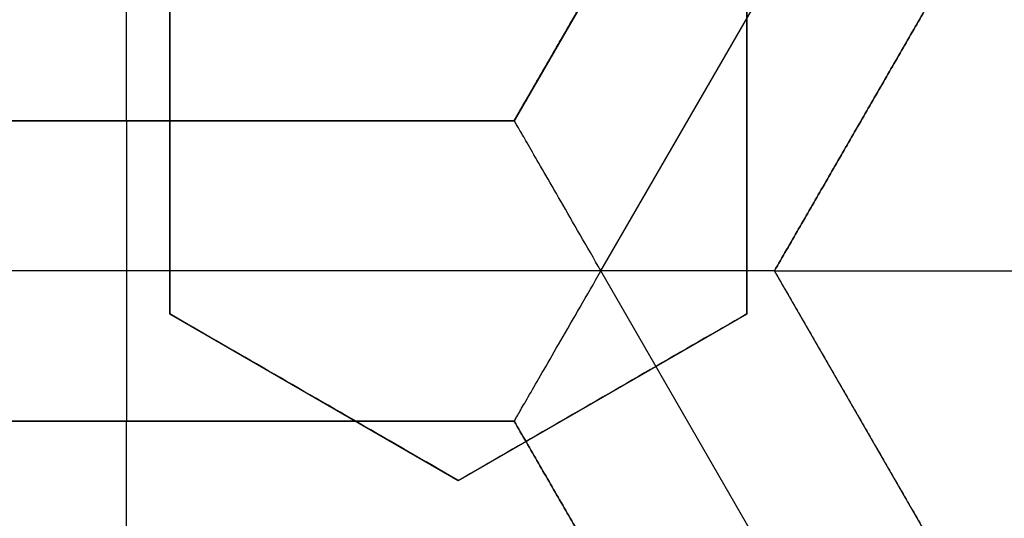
# Model space of a CAD drawing. Header units: centimetres. Extents: x -14.2 to 14.2, y -23.9 to 0.
# Tile 45 of 256: x 0.1095 to 0.1914, y -23.2073 to -23.1658. Entities that reach past the tile are written whole.
import ezdxf

# ---------------------------------------------------------------- set-up
doc = ezdxf.new("R2010")
doc.units = ezdxf.units.CM
doc.layers.add('Default', color=7, linetype='Continuous', true_color=0x000000)

msp = doc.modelspace()

# ---------------------------------------------------------------- linework, layer by layer
at = {"layer": 'Default'}
for p, q in [((0.118400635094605, -23.17421727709, -4.2725), (0.118400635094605, -23.0625, -4.2725)), ((0.1829006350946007, -23.11835863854, -4.306251), (0.1506506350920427, -23.17421727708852, -4.306251)), ((0.1506530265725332, -23.17421865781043, -4.340001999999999), (0.1829030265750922, -23.11836001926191, -4.340001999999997)), ((0.1578688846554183, -23.18671642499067, -4.352500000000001), (0.1973339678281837, -23.11836089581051, -4.352499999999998)), ((0.1723000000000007, -23.186717, -4.306251), (0.2045499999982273, -23.13085836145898, -4.306251)), ((0.122, -23.16258330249, -3.0197581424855), (0.122, -23.19029611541, -3.0197581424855)), ((0.17, -23.19029611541, -3.032930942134), (0.17, -23.16258330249, -3.032930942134)), ((0.15065093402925, -23.17421727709, -4.306251), (0.08615021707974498, -23.17421727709, -4.306251)), ((0.11840051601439, -23.17421727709, -4.340002), (0.11840051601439, -23.17421727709, -4.2725)), ((0.122, -23.17643970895, -3.046266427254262), (0.122, -23.17643970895, -2.993057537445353)), ((0.17, -23.17643970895, -3.059429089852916), (0.17, -23.17643970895, -3.006220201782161)), ((0.1578675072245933, -23.18671527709, -4.3525), (0.07893334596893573, -23.18671527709, -4.3525)), ((0.1973349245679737, -23.25507476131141, -4.352500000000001), (0.1578682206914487, -23.18671642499, -4.352500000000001)), ((0.2045502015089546, -23.24257598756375, -4.306251), (0.1723000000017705, -23.18671699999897, -4.306251)), ((0.1723000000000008, -23.186717, -4.2725), (0.3012999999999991, -23.186717, -4.2725)), ((0.1220000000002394, -23.19029611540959, -3.0281857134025), (0.1460000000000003, -23.20415252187, -3.0281857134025)), ((0.14600000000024, -23.20415252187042, -3.0344630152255), (0.1700000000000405, -23.19029611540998, -3.0344630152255)), ((0.1340000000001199, -23.19722431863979, -3.054773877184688), (0.1340000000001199, -23.19722431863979, -3.001564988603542)), ((0.158000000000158, -23.19722431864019, -3.060919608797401), (0.158000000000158, -23.19722431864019, -3.007710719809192)), ((0.08615020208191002, -23.199217, -4.306251), (0.15065094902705, -23.199217, -4.306251)), ((0.118400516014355, -23.199217, -4.340002), (0.118400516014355, -23.199217, -4.2725)), ((0.118400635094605, -23.31093427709, -4.2725), (0.118400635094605, -23.199217, -4.2725)), ((0.1506504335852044, -23.19921665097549, -4.306251), (0.182900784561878, -23.25507589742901, -4.306251))]:
    msp.add_line(p, q, dxfattribs=at)
at = {"layer": 'Default', "extrusion": (0, 0, -1)}
for centre, radius, start, end in [((0, -23.05, 3), 0.9, 90, 270), ((0, -23.05, 3.789997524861), 0.9, 90, 270), ((0, -23.05, 4.600000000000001), 0.8550000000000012, 90.00000000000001, 270), ((0, -23.05, 4.286758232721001), 0.835, 90.00000000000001, 270), ((0, -23.05, 4.295), 0.8074999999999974, 90, 270), ((0, -23.05, 4.245), 0.7574999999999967, 90, 270), ((0, -23.05, 3.05), 0.6000000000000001, 90, 270), ((0, -23.05, 4.3375), 0.82, 180, 0), ((0, -23.05, 4.3125), 0.795, 180, 0), ((0, -23.05, 4.2025), 0.7575000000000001, 180, 0), ((0, -23.05, 4.2725), 0.7275, 180, 0), ((0, -23.05, 3.125), 0.6775000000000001, 180, 0), ((0, -23.05, 3.135), 0.6774999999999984, 180, 0), ((4.440892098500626e-17, -23.05, 3.145), 0.6725, 180, 0), ((4.440892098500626e-17, -23.05, 3.1075), 0.6725, 180, 0), ((4.440892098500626e-17, -23.05, 4.2725), 0.6675, 180, 0), ((0, -23.05, 3.126519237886), 0.6125, 180, 0), ((0, -23.05, 3.145), 0.6075, 180, 0), ((0, -23.05, 3.1125), 0.6075, 180, 0), ((0, -23.05, 4.378480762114), 0.6075, 180, 0), ((0, -23.05, 4.3975), 0.6075, 180, 0), ((0, -23.05, 3.120895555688), 0.5500000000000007, 180, 0), ((0, -23.05, 3.073248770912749), 0.2498347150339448, 215.5124940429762, 221.3106799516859)]:
    msp.add_arc(centre, radius, start, end, dxfattribs=at)
at = {"layer": 'Default'}
for centre, radius, start, end in [((-8.96831017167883e-45, -23.05, -4.58), 0.8349999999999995, 270, 90), ((0, -23.05, -4.4333791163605), 0.8349999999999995, 270, 89.99999999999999), ((0, -23.05, -4.207003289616), 0.775, 270, 90), ((0, -23.05, -4.192827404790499), 0.775, 270, 89.99999999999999), ((0, -23.05, -3), 0.6000000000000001, 270, 90), ((0, -23.05, -3.1), 0.6000000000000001, 270, 90), ((0, -23.05, -4.3125), 0.7825000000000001, 180, 0), ((0, -23.05, -4.287500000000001), 0.7575000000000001, 180, 0), ((0, -23.05, -4.245), 0.7574999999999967, 180, 0), ((0, -23.05, -3.1), 0.7025000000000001, 180, 0), ((0, -23.05, -3.145), 0.6775000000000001, 180, 0), ((0, -23.05, -3.12625), 0.6724999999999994, 180, 0), ((0, -23.05, -4.3675), 0.6675, 180, 0), ((0, -23.05, -4.32), 0.6675000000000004, 180, 0), ((0, -23.05, -4.3975), 0.6375000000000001, 180, 0), ((0, -23.05, -3.1075), 0.6367740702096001, 180, 0), ((4.440892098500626e-17, -23.05, -3.145), 0.6231698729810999, 180, 0), ((0, -23.05, -3.12875), 0.6074999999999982, 180, 0), ((0, -23.05, -4.387990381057), 0.6074999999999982, 180, 0), ((-5.000444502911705e-14, -23.05, -3.129291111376), 0.55000000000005, 180, 0), ((0, -23.05, -3.1125), 0.55, 180, 0), ((0, -23.05, -4.178651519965), 0.775, 270, 0)]:
    msp.add_arc(centre, radius, start, end, dxfattribs=at)
at = {"layer": 'Default', "extrusion": (-1, 0, 0)}
msp.add_arc((23.18671527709, -4.340002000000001, -0.11840042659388), 0.01249799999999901, 180, 0, dxfattribs=at)
at = {"layer": 'Default'}
for points, degree in [([(-4.096018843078e-09, -22.15000495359, -4.579995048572), (0.0235431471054, -22.15000495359, -4.579995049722), (0.07063544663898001, -22.15184318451, -4.579973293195), (0.1409862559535, -22.16017569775, -4.579982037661), (0.2102233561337, -22.17394612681, -4.579979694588), (0.2783909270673, -22.19316196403, -4.579980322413), (0.3447773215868, -22.21765944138, -4.579980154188), (0.4089202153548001, -22.24722175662, -4.579980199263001), (0.4707621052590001, -22.28185098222, -4.579980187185), (0.5295038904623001, -22.32110534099, -4.579980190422), (0.5850604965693, -22.36488898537, -4.579980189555), (0.6370893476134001, -22.4129891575, -4.579980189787), (0.6850100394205, -22.46482907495, -4.579980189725), (0.7288631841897, -22.52044148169, -4.579980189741), (0.7681839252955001, -22.57930260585, -4.579980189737), (0.8026905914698, -22.64090902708, -4.579980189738), (0.8323654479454, -22.70527023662, -4.579980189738), (0.8568215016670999, -22.77157842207, -4.579980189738), (0.8760232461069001, -22.83963047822, -4.579980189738), (0.8898444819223, -22.90913392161, -4.579980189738), (0.8981408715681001, -22.97924562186, -4.579980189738), (0.9009294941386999, -23.04999944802, -4.579980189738), (0.8981411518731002, -23.120750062, -4.579980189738), (0.8898450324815, -23.19086321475, -4.579980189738), (0.8760234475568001, -23.26036834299, -4.579980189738), (0.8568232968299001, -23.32841603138, -4.579980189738), (0.8323660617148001, -23.39472852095, -4.579980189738), (0.8026916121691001, -23.45908876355, -4.579980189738), (0.7681862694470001, -23.52069365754, -4.579980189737), (0.7288638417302, -23.57955763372, -4.579980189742), (0.6850126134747, -23.63516781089, -4.579980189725), (0.6370916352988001, -23.68700868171, -4.579980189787), (0.5850613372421, -23.73511020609, -4.579980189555), (0.5295085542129, -23.77889124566, -4.579980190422), (0.4707636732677, -23.81814817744, -4.579980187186), (0.4089218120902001, -23.85277733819, -4.579980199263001), (0.3447812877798, -23.88233894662, -4.579980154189), (0.2783916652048, -23.90683785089, -4.579980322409), (0.2102250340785, -23.9260534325, -4.579979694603), (0.1409877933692, -23.93982409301, -4.579982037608), (0.07063561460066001, -23.94815682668, -4.579973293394), (0.02354317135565, -23.94999504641, -4.579995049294), (4.096019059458e-09, -23.94999504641, -4.579995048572)], 3), ([(-5.339996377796e-09, -22.17000645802, -4.599993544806), (0.02306651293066, -22.17000645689, -4.599993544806), (0.06904166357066, -22.17182974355, -4.600002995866), (0.1378559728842, -22.17996648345, -4.59999919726), (0.2055461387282, -22.19343352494, -4.600000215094), (0.2722006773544, -22.21222166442, -4.599999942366), (0.3371088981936, -22.23617422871, -4.600000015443), (0.3998249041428, -22.26507881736, -4.599999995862), (0.4602915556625, -22.2989380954, -4.600000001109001), (0.517726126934, -22.33731897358, -4.599999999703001), (0.5720472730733, -22.38012900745, -4.600000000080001), (0.6229187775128, -22.42715937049, -4.599999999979), (0.6697729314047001, -22.47784557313, -4.600000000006), (0.7126508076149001, -22.53222120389, -4.599999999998), (0.7510967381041, -22.58977287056, -4.600000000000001), (0.7848356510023, -22.65000854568, -4.600000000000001), (0.8138506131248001, -22.71293852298, -4.600000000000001), (0.8377625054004, -22.77777137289, -4.600000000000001), (0.8565371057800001, -22.84430942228, -4.600000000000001), (0.8700509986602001, -22.91226725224, -4.600000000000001), (0.8781627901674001, -22.98081882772, -4.600000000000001), (0.8808894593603, -23.04999872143, -4.600000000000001), (0.8781631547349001, -23.11917592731, -4.600000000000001), (0.8700516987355, -23.18772887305, -4.600000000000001), (0.8565375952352, -23.25568824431, -4.600000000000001), (0.8377644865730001, -23.32222251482, -4.600000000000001), (0.8138516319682, -23.38705922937, -4.600000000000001), (0.7848371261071, -23.44998837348, -4.600000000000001), (0.7510995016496, -23.51022269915, -4.600000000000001), (0.7126521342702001, -23.56777698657, -4.599999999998), (0.6697761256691, -23.62215059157, -4.600000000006), (0.6229218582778, -23.67283766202, -4.599999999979), (0.5720491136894, -23.71986933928, -4.600000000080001), (0.5177314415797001, -23.76267714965, -4.599999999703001), (0.4602938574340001, -23.80106061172, -4.600000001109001), (0.3998271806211, -23.83491993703, -4.599999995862), (0.3371134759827, -23.86382390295, -4.600000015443), (0.2722021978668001, -23.88777789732, -4.599999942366), (0.205548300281, -23.90656593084, -4.600000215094), (0.13785759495, -23.92003330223, -4.59999919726), (0.06904173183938, -23.92817027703, -4.600002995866), (0.02306648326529, -23.92999354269, -4.599993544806), (5.339996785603e-09, -23.92999354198, -4.599993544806)], 3), ([(0.1829006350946, -23.11835863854, -4.2725), (0.1667756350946, -23.146287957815, -4.2725), (0.1506506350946, -23.17421727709, -4.2725)], 2), ([(0.1506512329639, -23.17421762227, -4.340002), (0.1667762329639, -23.146288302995, -4.340002), (0.1829012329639, -23.11835898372, -4.340002)], 2), ([(0.20455, -23.13085836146, -4.340002), (0.188425, -23.15878768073, -4.340002), (0.1723, -23.186717, -4.340002)], 2), ([(0.1723, -23.186717, -4.2725), (0.188425, -23.15878768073, -4.2725), (0.20455, -23.13085836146, -4.2725)], 2), ([(0.122, -23.19029611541, -3.049986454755), (0.122, -23.18698703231, -3.04907761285), (0.122, -23.18052258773, -3.047330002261), (0.122, -23.17134484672, -3.044930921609), (0.122, -23.16545871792, -3.043448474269), (0.122, -23.16258330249, -3.04273871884)], 3), ([(0.122, -23.19029611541, -2.996777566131), (0.122, -23.18697476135, -2.995865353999), (0.122, -23.18049392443, -2.994113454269), (0.122, -23.17131807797, -2.991715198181), (0.122, -23.16544723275, -2.990236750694), (0.122, -23.16258330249, -2.989529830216)], 3), ([(0.17, -23.16258330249, -3.056529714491), (0.17, -23.16556166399, -3.057128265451), (0.17, -23.17158516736, -3.058371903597), (0.17, -23.1807908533, -3.060369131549), (0.17, -23.18710203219, -3.061801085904), (0.17, -23.19029611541, -3.062541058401)], 3), ([(0.1700000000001, -23.16258330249, -3.003320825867), (0.1700000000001, -23.16556849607, -3.003920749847), (0.17, -23.17160108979, -3.005166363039), (0.17, -23.18080756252, -3.007163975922), (0.1700000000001, -23.18710918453, -3.008593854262), (0.1700000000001, -23.19029611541, -3.009332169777)], 3), ([(0.08614979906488, -23.17421775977, -4.340002), (0.11840051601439, -23.17421769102, -4.340002), (0.1506512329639, -23.17421762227, -4.340002)], 2), ([(0.1506506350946, -23.17421727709, -4.2725), (0.118400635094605, -23.17421727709, -4.2725), (0.08615063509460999, -23.17421727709, -4.2725)], 2), ([(0.1506506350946, -23.17421727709, -4.2725), (0.15065093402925, -23.17421744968, -4.306251), (0.1506512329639, -23.17421762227, -4.340002)], 2), ([(0.1578681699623, -23.18671642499, -4.352499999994), (0.1572755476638, -23.18568997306, -4.352500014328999), (0.1561120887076, -23.18366963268, -4.352248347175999), (0.1544875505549, -23.18085791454, -4.351174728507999), (0.1530947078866, -23.17844493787, -4.349517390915), (0.1519975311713, -23.17654451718, -4.347437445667), (0.1512187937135, -23.17519642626, -4.345087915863), (0.1507572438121, -23.17439416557, -4.342582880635), (0.1506512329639, -23.17421762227, -4.340857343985), (0.1506512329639, -23.17421762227, -4.340002)], 3), ([(0.1506512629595, -23.19921570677, -4.340002), (0.1506512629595, -23.19921570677, -4.34085735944), (0.1507543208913, -23.19903509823, -4.342582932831), (0.1512170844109, -23.19823440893, -4.345088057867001), (0.1519955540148, -23.19688585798, -4.347437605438), (0.1530927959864, -23.19498534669, -4.349517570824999), (0.1544859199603, -23.192572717, -4.351174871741), (0.1561095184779, -23.18975926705, -4.352248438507), (0.157275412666, -23.18774311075, -4.35250002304), (0.1578681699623, -23.18671642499, -4.352499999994)], 3), ([(0.1723, -23.186717, -4.340002), (0.1723, -23.186717, -4.340857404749), (0.1720955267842, -23.1867169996, -4.342583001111), (0.171169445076, -23.18671700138, -4.345087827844), (0.1696129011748, -23.18671699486, -4.347437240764), (0.1674185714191, -23.18671701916, -4.349517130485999), (0.1646330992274, -23.18671692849, -4.351174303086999), (0.1613855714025, -23.18671726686, -4.352248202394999), (0.1590544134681, -23.18671642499, -4.352499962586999), (0.1578681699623, -23.18671642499, -4.352499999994)], 3), ([(0.1723, -23.186717, -4.340002), (0.188425, -23.214646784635, -4.340002), (0.20455, -23.24257656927, -4.340002)], 2), ([(0.1723, -23.186717, -4.2725), (0.188425, -23.21464631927, -4.2725), (0.20455, -23.24257563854, -4.2725)], 2), ([(0.1723, -23.186717, -4.340002), (0.1723, -23.186717, -4.306251), (0.1723, -23.186717, -4.2725)], 2), ([(0.122, -23.19029611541, -3.049986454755), (0.122, -23.19029611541, -3.023382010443), (0.122, -23.19029611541, -2.996777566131)], 2), ([(0.146, -23.20415252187, -3.059593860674), (0.1431744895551, -23.20252121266, -3.058455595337), (0.137629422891, -23.19931976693, -3.056226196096), (0.1296326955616, -23.19470285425, -3.05302493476), (0.1245092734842, -23.19174484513, -3.050983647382), (0.122, -23.19029611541, -3.049986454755)], 3), ([(0.146, -23.20415252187, -3.00638497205), (0.1431788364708, -23.20252372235, -3.005248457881), (0.1376395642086, -23.19932562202, -3.00302137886), (0.1296423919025, -23.19470845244, -2.999819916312), (0.124513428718, -23.19174724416, -2.99777641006), (0.122, -23.19029611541, -2.996777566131)], 3), ([(0.17, -23.19029611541, -3.062541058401), (0.1673316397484, -23.19183669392, -3.062148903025), (0.1619963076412, -23.19491704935, -3.061406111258), (0.1540037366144, -23.19953156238, -3.060422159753), (0.1486683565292, -23.20261194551, -3.05985459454), (0.146, -23.20415252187, -3.059593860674)], 3), ([(0.1700000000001, -23.19029611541, -3.009332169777), (0.1673298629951, -23.19183771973, -3.008939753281), (0.161992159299, -23.1949194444, -3.008196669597), (0.153999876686, -23.19953379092, -3.007212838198), (0.1486667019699, -23.20261290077, -3.006645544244), (0.146, -23.20415252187, -3.00638497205)], 3), ([(0.1700000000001, -23.19029611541, -3.009332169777), (0.17000000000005, -23.19029611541, -3.035936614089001), (0.17, -23.19029611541, -3.062541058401)], 2), ([(0.1506512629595, -23.19921570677, -4.340002), (0.118400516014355, -23.19921563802, -4.340002), (0.08614976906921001, -23.19921556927, -4.340002)], 2), ([(0.08615063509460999, -23.199217, -4.2725), (0.118400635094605, -23.199217, -4.2725), (0.1506506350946, -23.199217, -4.2725)], 2), ([(0.1506512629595, -23.19921570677, -4.340002), (0.15065094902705, -23.199216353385, -4.306251), (0.1506506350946, -23.199217, -4.2725)], 2), ([(0.1506506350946, -23.199217, -4.2725), (0.1667756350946, -23.22714631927, -4.2725), (0.1829006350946, -23.25507563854, -4.2725)], 2), ([(0.1829018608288, -23.25507562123, -4.340002), (0.16677656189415, -23.227145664, -4.340002), (0.1506512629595, -23.19921570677, -4.340002)], 2), ([(0.146, -23.20415252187, -3.00638497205), (0.146, -23.20415252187, -3.032989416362), (0.146, -23.20415252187, -3.059593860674)], 2)]:
    msp.add_open_spline(points, degree=degree, dxfattribs=at)

doc.saveas('drawing.dxf')
